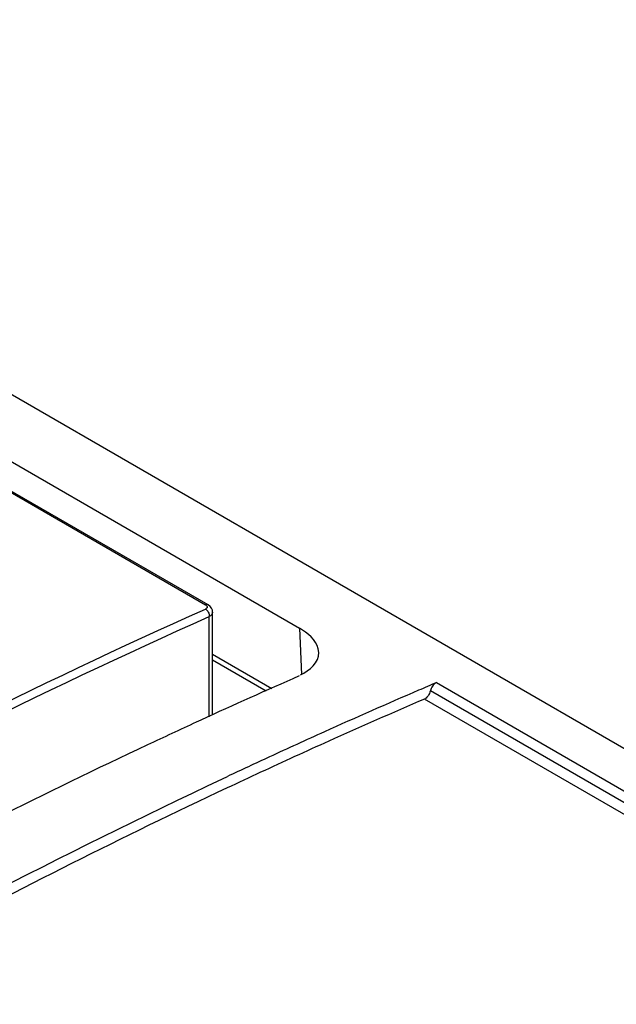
# Model space of a CAD drawing. Header units: inches. Extents: x 0 to 117, y 0 to 83.
# Tile 44 of 74: x 99.825 to 100.221, y 26.09 to 26.744. Entities that reach past the tile are written whole.
import ezdxf

# ---------------------------------------------------------------- set-up
doc = ezdxf.new("R2010")
doc.units = ezdxf.units.IN
doc.header["$LTSCALE"] = 6.431102
doc.header["$MEASUREMENT"] = 0
doc.layers.get('0').update_dxf_attribs({"linetype": 'CONTINUOUS'})

msp = doc.modelspace()

# ---------------------------------------------------------------- linework, layer by layer
at = {"color": 7, "linetype": 'CONTINUOUS'}
for p, q in [((98.20172, 27.38376), (100.01039, 26.33955)), ((98.28038, 27.38304), (103.47002, 24.38687)), ((98.17598, 27.37812), (99.94793, 26.3551)), ((98.17763, 27.37815), (99.94958, 26.35514)), ((99.9504, 26.28061), (99.9504, 26.34727)), ((99.95271, 26.28166), (99.95271, 26.35024)), ((100.01039, 26.33955), (100.01179, 26.30866)), ((99.95271, 26.32223), (99.99201, 26.29953)), ((100.02329, 26.32337), (100.02292, 26.32579)), ((99.95271, 26.31848), (99.98838, 26.29788)), ((100.10135, 26.30335), (103.43314, 24.37978)), ((103.4234, 24.37766), (100.09736, 26.2979)), ((103.41381, 24.37545), (100.09338, 26.29246)), ((99.94496, 26.27852), (99.94184, 26.27708)), ((99.95935, 26.23956), (99.96248, 26.24103))]:
    msp.add_line(p, q, dxfattribs=at)
for points in [[(99.94793, 26.3551), (99.94837, 26.3548), (99.94871, 26.35448), (99.94893, 26.35416), (99.94906, 26.35382), (99.94907, 26.35347), (99.94897, 26.35314), (99.94874, 26.35283), (99.9484, 26.35253), (99.94793, 26.35225)], [(99.95271, 26.35026), (99.95256, 26.35143), (99.95203, 26.35275), (99.95107, 26.35401), (99.94963, 26.35511)], [(99.95271, 26.35023), (99.95268, 26.34985), (99.95244, 26.34912), (99.95197, 26.34843), (99.95128, 26.34781), (99.9504, 26.34727)], [(100.10135, 26.30335), (100.10076, 26.30304), (100.1002, 26.30266), (100.09967, 26.3022), (100.09918, 26.30165), (100.09871, 26.30102), (100.0983, 26.30033), (100.09793, 26.29958), (100.09762, 26.29877)], [(100.09762, 26.29877), (100.0971, 26.29703), (100.09678, 26.29622), (100.09642, 26.29547), (100.09601, 26.29478), (100.09555, 26.29416), (100.09505, 26.29361), (100.09453, 26.29315), (100.09397, 26.29276), (100.09338, 26.29246)]]:
    msp.add_lwpolyline(points, dxfattribs=at)
for centre, radius, start, end in [((101.71106, 22.43103), 4.23347, 113.68877, 114.65638), ((101.76131, 22.42215), 4.22127, 113.15604, 113.33028), ((101.79054, 22.35477), 4.29473, 113.3324, 114.24549), ((101.78709, 22.3579), 4.28362, 113.29035, 114.21952), ((101.75595, 22.33297), 4.34131, 114.70018, 115.1715), ((101.83083, 22.26505), 4.39308, 114.24402, 114.76762), ((101.83121, 22.25958), 4.39139, 114.21836, 114.86702), ((101.8576, 22.20696), 4.45704, 114.76731, 115.16315), ((101.85932, 22.19879), 4.45836, 114.86618, 115.18234)]:
    msp.add_arc(centre, radius, start, end, dxfattribs=at)
for points, knots in [([(99.94962, 26.35511), (99.94938, 26.35527), (99.94877, 26.3554), (99.9482, 26.35522), (99.94793, 26.3551)], [0, 0, 0, 0, 0.497732, 1, 1, 1, 1]), ([(99.07874, 25.85043), (99.14996, 25.90078), (99.42746, 26.08814), (99.72193, 26.25107), (99.94793, 26.35225)], [0, 0, 0, 0, 0.260503, 1, 1, 1, 1]), ([(99.08183, 25.8458), (99.153, 25.89612), (99.4303, 26.08335), (99.72457, 26.24616), (99.9504, 26.34727)], [0, 0, 0, 0, 0.260503, 1, 1, 1, 1]), ([(99.94793, 26.35225), (99.94874, 26.35178), (99.95002, 26.35019), (99.95049, 26.34824), (99.9504, 26.34727)], [0, 0, 0, 0, 0.49283, 1, 1, 1, 1]), ([(99.90946, 26.26203), (99.84142, 26.23005), (99.56224, 26.08996), (99.29691, 25.92287), (99.10422, 25.78474)], [0, 0, 0, 0, 0.240753, 1, 1, 1, 1]), ([(99.13561, 25.7509), (99.2031, 25.79923), (99.46658, 25.97993), (99.74538, 26.13884), (99.95935, 26.23956)], [0, 0, 0, 0, 0.2598, 1, 1, 1, 1]), ([(99.96228, 26.23342), (99.8929, 26.2008), (99.60761, 26.0576), (99.33653, 25.88675), (99.13939, 25.74562)], [0, 0, 0, 0, 0.240266, 1, 1, 1, 1])]:
    msp.add_open_spline(points, degree=3, knots=knots, dxfattribs=at)
for points in [[(100.02292, 26.32579), (100.02139, 26.3318), (100.01576, 26.33645), (100.01039, 26.33955)], [(100.01117, 26.30864), (100.01699, 26.31119), (100.02361, 26.31702), (100.02329, 26.32337)]]:
    msp.add_open_spline(points, degree=3, dxfattribs=at)

doc.saveas('drawing.dxf')
